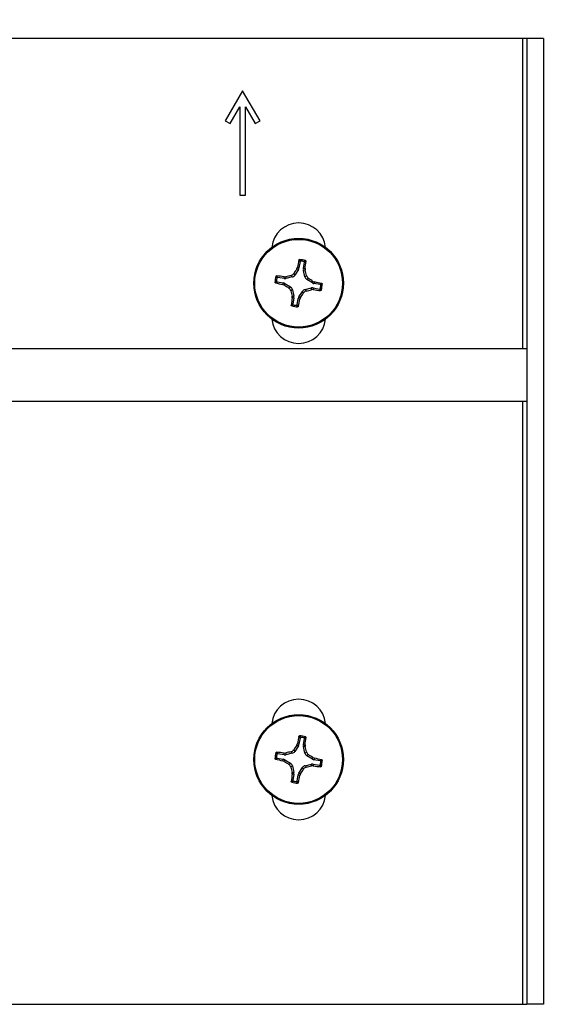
# Paper-space layout 'P3m-LR' of a CAD drawing. Header units: inches. Extents: x 0.3 to 33.8, y 0.2 to 21.7.
# Tile 43 of 59: x 26.779 to 26.974, y 9.407 to 9.761. Entities that reach past the tile are written whole.
import ezdxf

# ---------------------------------------------------------------- set-up
doc = ezdxf.new("R2010")
doc.units = ezdxf.units.IN
doc.header["$MEASUREMENT"] = 0
doc.layers.add('BORDERS', color=7, linetype='Continuous')
doc.styles.add('SLDTEXTSTYLE0', font='TXT', dxfattribs={"width": 0.75})
doc.dimstyles.new('SLDDIMSTYLE7', dxfattribs={"dimtxt": 0.1377952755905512, "dimasz": 0.14, "dimexe": 0, "dimexo": 0.0625, "dimgap": 0.0344488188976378, "dimtad": 1, "dimdec": 3, "dimlfac": 10, "dimrnd": 1e-09, "dimzin": 4, "dimdsep": 46, "dimtxsty": 'SLDTEXTSTYLE0', "dimblk1": 'CLOSED', "dimblk2": 'CLOSED', "dimsah": 1, "dimcen": 0.09, "dimadec": 0, "dimazin": 1, "dimtfac": 1, "dimtdec": 3, "dimtmove": 0, "dimatfit": 0, "dimldrblk": 'CLOSED', "dimfxl": 0, "dimfrac": 2, "dimtolj": 1, "dimtzin": 12, "dimarcsym": 0})

# ---------------------------------------------------------------- blocks, each defined once
blk = doc.blocks.new('_Closed')
at = {"color": 0, "linetype": 'ByBlock', "lineweight": -2}
for p, q in [((-1, 0.166667), (0, 0)), ((-1, 0.166667), (-1, -0.166667)), ((0, 0), (-1, -0.166667)), ((0, 0), (-1, 0))]:
    blk.add_line(p, q, dxfattribs=at)
blk = doc.blocks.new('_D_24')
at = {"layer": 'BORDERS'}
for p, q in [((26.36984926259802, 10.72766376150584), (26.3278647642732, 10.72766376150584)), ((26.3278647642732, 10.72766376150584), (26.3278647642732, 10.50891376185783)), ((26.82801857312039, 10.72766376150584), (26.87000307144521, 10.72766376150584)), ((26.87000307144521, 10.72766376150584), (26.87000307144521, 10.50891376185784)), ((26.3278647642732, 10.50891376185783), (26.36984926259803, 10.50891376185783)), ((26.87000307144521, 10.50891376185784), (26.82801857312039, 10.50891376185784)), ((26.2309589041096, 9.79865818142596), (26.2309589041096, 10.34211723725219)), ((26.96690890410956, 9.793418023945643), (26.96690890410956, 10.34211723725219)), ((26.2309589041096, 10.30274715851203), (25.9809589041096, 10.30274715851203)), ((26.2309589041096, 10.30274715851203), (26.96690890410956, 10.30274715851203)), ((26.96690890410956, 10.30274715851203), (27.21690890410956, 10.30274715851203))]:
    blk.add_line(p, q, dxfattribs=at)
at = {"layer": 'BORDERS', "xscale": 0.14, "yscale": 0.14}
blk.add_blockref('_Closed', (26.2309589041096, 10.30274715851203, -0.1940375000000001), dxfattribs=at)
at = {"layer": 'BORDERS', "xscale": 0.14, "yscale": 0.14, "rotation": 180.0000000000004}
blk.add_blockref('_Closed', (26.96690890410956, 10.30274715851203, -0.1940375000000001), dxfattribs=at)
at = {"layer": 'BORDERS', "char_height": 0.1377952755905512, "attachment_point": 1, "style": 'SLDTEXTSTYLE0'}
for s, insert in [('186.9', (26.36984926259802, 10.68654119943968)), ('7.360', (26.3698492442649, 10.48037460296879))]:
    blk.add_mtext(s, dxfattribs=dict(at, insert=insert))

psp = doc.layouts.new('P3m-LR')

# ---------------------------------------------------------------- linework, layer by layer
at = {"color": 7, "linetype": 'Continuous', "lineweight": 25}
for p, q in [((26.9594089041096, 9.754047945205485), (26.6274089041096, 9.754047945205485)), ((26.9609089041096, 9.754047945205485), (26.9594089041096, 9.754047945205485)), ((26.9594089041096, 9.754047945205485), (26.95940890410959, 9.642522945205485)), ((26.96690890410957, 9.754047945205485), (26.96090890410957, 9.754047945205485)), ((26.96090890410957, 9.754047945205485), (26.96090890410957, 9.407047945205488)), ((26.96690890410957, 9.754047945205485), (26.96690890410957, 9.407047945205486)), ((26.8589089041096, 9.735247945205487), (26.8526589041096, 9.72442262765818)), ((26.8651589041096, 9.72442262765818), (26.8589089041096, 9.735247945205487)), ((26.85439095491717, 9.723422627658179), (26.8579089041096, 9.729515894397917)), ((26.8579089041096, 9.729515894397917), (26.8579089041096, 9.697747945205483)), ((26.8599089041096, 9.697747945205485), (26.8599089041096, 9.729515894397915)), ((26.8599089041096, 9.729515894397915), (26.86342685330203, 9.72342262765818)), ((26.8526589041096, 9.72442262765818), (26.85439095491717, 9.723422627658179)), ((26.86342685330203, 9.72342262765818), (26.8651589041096, 9.72442262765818)), ((26.8579089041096, 9.697747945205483), (26.8599089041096, 9.697747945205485)), ((26.87891757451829, 9.671026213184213), (26.87766123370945, 9.669027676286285)), ((26.87833836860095, 9.67124744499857), (26.87857017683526, 9.671808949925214)), ((26.87891757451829, 9.671026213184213), (26.87833836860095, 9.67124744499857)), ((26.87857017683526, 9.671808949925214), (26.87913425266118, 9.671593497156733)), ((26.87952357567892, 9.673882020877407), (26.87913425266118, 9.671593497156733)), ((26.88070781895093, 9.67132580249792), (26.88109714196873, 9.673614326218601)), ((26.88070781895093, 9.67132580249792), (26.88131140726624, 9.67134261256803)), ((26.88134450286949, 9.670736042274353), (26.8807247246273, 9.670718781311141)), ((26.88124953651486, 9.668417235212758), (26.8807247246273, 9.670718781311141)), ((26.88131140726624, 9.67134261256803), (26.88134450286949, 9.670736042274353)), ((26.87378104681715, 9.667796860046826), (26.87149252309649, 9.668186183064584)), ((26.87376423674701, 9.668400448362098), (26.87437080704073, 9.668433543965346)), ((26.87378104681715, 9.667796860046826), (26.87376423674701, 9.668400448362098)), ((26.87437080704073, 9.668433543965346), (26.87438806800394, 9.667813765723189)), ((26.87668961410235, 9.668338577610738), (26.87438806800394, 9.667813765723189)), ((26.87668961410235, 9.668338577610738), (26.87628914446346, 9.668903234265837)), ((26.87726076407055, 9.669592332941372), (26.87766123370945, 9.669027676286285)), ((26.88124953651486, 9.668417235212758), (26.88181419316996, 9.668817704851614)), ((26.8825032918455, 9.667846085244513), (26.88193863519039, 9.667445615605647)), ((26.8839371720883, 9.666189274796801), (26.88193863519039, 9.667445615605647)), ((26.87122482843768, 9.66661261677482), (26.87351335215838, 9.666223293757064)), ((26.87329789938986, 9.665659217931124), (26.87351335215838, 9.666223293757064)), ((26.87385940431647, 9.665427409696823), (26.87329789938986, 9.665659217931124)), ((26.8740806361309, 9.666006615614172), (26.87385940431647, 9.665427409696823)), ((26.8740806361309, 9.666006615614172), (26.8760791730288, 9.66475027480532)), ((26.87551451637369, 9.664349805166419), (26.8760791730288, 9.66475027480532)), ((26.87676827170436, 9.663778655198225), (26.87620361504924, 9.663378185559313)), ((26.87676827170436, 9.663778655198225), (26.87729308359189, 9.661477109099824)), ((26.88132819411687, 9.663857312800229), (26.88362974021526, 9.664382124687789)), ((26.88132819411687, 9.663857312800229), (26.88172866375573, 9.6632926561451)), ((26.88364700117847, 9.663762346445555), (26.88362974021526, 9.664382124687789)), ((26.88425357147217, 9.663795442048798), (26.88364700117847, 9.663762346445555)), ((26.8839371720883, 9.666189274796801), (26.88415840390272, 9.666768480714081)), ((26.88415840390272, 9.666768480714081), (26.88471990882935, 9.666536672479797)), ((26.88423676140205, 9.664399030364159), (26.88425357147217, 9.663795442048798)), ((26.88423676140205, 9.664399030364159), (26.88652528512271, 9.664009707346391)), ((26.88471990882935, 9.666536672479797), (26.88450445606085, 9.665972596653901)), ((26.88679297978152, 9.665583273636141), (26.88450445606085, 9.665972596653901)), ((26.8766733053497, 9.661459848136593), (26.87729308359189, 9.661477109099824)), ((26.87670640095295, 9.660853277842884), (26.8766733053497, 9.661459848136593)), ((26.87730998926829, 9.660870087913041), (26.87670640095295, 9.660853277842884)), ((26.87730998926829, 9.660870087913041), (26.87692066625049, 9.658581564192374)), ((26.87849423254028, 9.658313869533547), (26.87888355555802, 9.66060239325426)), ((26.87944763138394, 9.6603869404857), (26.87888355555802, 9.66060239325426)), ((26.87910023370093, 9.661169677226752), (26.88035657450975, 9.663168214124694)), ((26.87910023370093, 9.661169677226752), (26.87967943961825, 9.660948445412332)), ((26.87967943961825, 9.660948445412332), (26.87944763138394, 9.6603869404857)), ((26.88075704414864, 9.662603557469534), (26.88035657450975, 9.663168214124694)), ((26.96090890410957, 9.642522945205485), (26.62590890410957, 9.642522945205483)), ((26.62590890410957, 9.623772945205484), (26.96090890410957, 9.623772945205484)), ((26.95940890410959, 9.623772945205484), (26.95940890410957, 9.407047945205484)), ((26.87952357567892, 9.502782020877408), (26.87913425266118, 9.500493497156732)), ((26.88070781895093, 9.500225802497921), (26.88109714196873, 9.5025143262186)), ((26.87668961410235, 9.497238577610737), (26.87628914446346, 9.497803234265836)), ((26.87726076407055, 9.498492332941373), (26.87766123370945, 9.497927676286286)), ((26.87891757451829, 9.499926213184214), (26.87766123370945, 9.497927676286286)), ((26.87833836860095, 9.50014744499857), (26.87857017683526, 9.500708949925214)), ((26.87891757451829, 9.499926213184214), (26.87833836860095, 9.50014744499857)), ((26.87857017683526, 9.500708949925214), (26.87913425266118, 9.500493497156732)), ((26.88070781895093, 9.500225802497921), (26.88131140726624, 9.50024261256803)), ((26.88134450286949, 9.499636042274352), (26.8807247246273, 9.49961878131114)), ((26.88124953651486, 9.497317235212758), (26.8807247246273, 9.49961878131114)), ((26.88124953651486, 9.497317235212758), (26.88181419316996, 9.497717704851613)), ((26.88131140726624, 9.50024261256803), (26.88134450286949, 9.499636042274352)), ((26.87122482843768, 9.49551261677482), (26.87351335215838, 9.495123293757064)), ((26.87378104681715, 9.496696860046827), (26.87149252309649, 9.497086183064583)), ((26.87329789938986, 9.494559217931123), (26.87351335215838, 9.495123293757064)), ((26.87385940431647, 9.494327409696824), (26.87329789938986, 9.494559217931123)), ((26.87376423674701, 9.497300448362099), (26.87437080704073, 9.497333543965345)), ((26.87378104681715, 9.496696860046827), (26.87376423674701, 9.497300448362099)), ((26.8740806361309, 9.494906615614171), (26.87385940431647, 9.494327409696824)), ((26.8740806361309, 9.494906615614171), (26.8760791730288, 9.49365027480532)), ((26.87437080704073, 9.497333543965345), (26.87438806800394, 9.496713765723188)), ((26.87668961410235, 9.497238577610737), (26.87438806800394, 9.496713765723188)), ((26.8825032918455, 9.496746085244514), (26.88193863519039, 9.496345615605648)), ((26.8839371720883, 9.495089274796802), (26.88193863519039, 9.496345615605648)), ((26.8839371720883, 9.495089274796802), (26.88415840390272, 9.495668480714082)), ((26.88415840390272, 9.495668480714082), (26.88471990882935, 9.495436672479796)), ((26.88471990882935, 9.495436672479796), (26.88450445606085, 9.4948725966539)), ((26.88679297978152, 9.494483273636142), (26.88450445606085, 9.4948725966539)), ((26.87551451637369, 9.49324980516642), (26.8760791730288, 9.49365027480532)), ((26.87676827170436, 9.492678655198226), (26.87620361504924, 9.492278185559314)), ((26.8766733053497, 9.490359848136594), (26.87729308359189, 9.490377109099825)), ((26.87670640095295, 9.489753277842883), (26.8766733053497, 9.490359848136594)), ((26.87676827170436, 9.492678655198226), (26.87729308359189, 9.490377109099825)), ((26.87910023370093, 9.490069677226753), (26.88035657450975, 9.492068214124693)), ((26.88075704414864, 9.491503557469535), (26.88035657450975, 9.492068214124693)), ((26.88132819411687, 9.492757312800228), (26.88362974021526, 9.49328212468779)), ((26.88132819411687, 9.492757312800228), (26.88172866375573, 9.492192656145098)), ((26.88364700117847, 9.492662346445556), (26.88362974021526, 9.49328212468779)), ((26.88425357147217, 9.492695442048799), (26.88364700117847, 9.492662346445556)), ((26.88423676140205, 9.493299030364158), (26.88425357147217, 9.492695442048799)), ((26.88423676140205, 9.493299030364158), (26.88652528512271, 9.49290970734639)), ((26.87730998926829, 9.48977008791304), (26.87670640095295, 9.489753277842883)), ((26.87730998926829, 9.48977008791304), (26.87692066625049, 9.487481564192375)), ((26.87849423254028, 9.487213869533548), (26.87888355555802, 9.48950239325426)), ((26.87944763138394, 9.489286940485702), (26.87888355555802, 9.48950239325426)), ((26.87910023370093, 9.490069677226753), (26.87967943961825, 9.489848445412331)), ((26.87967943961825, 9.489848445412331), (26.87944763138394, 9.489286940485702)), ((26.62740890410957, 9.407047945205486), (26.95940890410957, 9.407047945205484)), ((26.95940890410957, 9.407047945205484), (26.96090890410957, 9.407047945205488)), ((26.96690890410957, 9.407047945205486), (26.96090890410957, 9.407047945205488))]:
    psp.add_line(p, q, dxfattribs=at)
for centre, radius in [((26.87900890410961, 9.666097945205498), 0.016100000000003), ((26.8790089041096, 9.666097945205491), 0.0157528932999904), ((26.87900890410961, 9.494997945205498), 0.016100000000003), ((26.8790089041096, 9.49499794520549), 0.0157528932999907)]:
    psp.add_circle(centre, radius, dxfattribs=at)
for centre, radius, start, end in [((26.8790089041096, 9.678047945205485), 0.009699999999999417, 5.524228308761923, 174.4757716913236), ((27.0345949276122, 9.640439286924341), 0.1591470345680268, 167.678082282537, 168.6319195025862), ((26.87900890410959, 9.666097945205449), 0.008495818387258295, 73.06981271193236, 87.62076320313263), ((27.03299399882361, 9.569376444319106), 0.1851919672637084, 146.6272750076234, 147.2383152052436), ((26.8790089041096, 9.666097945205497), 0.008014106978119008, 76.1837283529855, 84.50684756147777), ((26.72369058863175, 9.69333024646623), 0.1591470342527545, 352.0586564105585, 353.0124936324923), ((26.70170313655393, 9.62573555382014), 0.1851919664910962, 13.45226070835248, 14.06330090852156), ((26.87900890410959, 9.666097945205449), 0.008495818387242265, 163.0698127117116, 177.6207632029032), ((26.8790089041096, 9.666097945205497), 0.008014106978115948, 166.1837283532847, 174.5068475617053), ((26.85177660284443, 9.510779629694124), 0.1591470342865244, 82.058656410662, 83.01249363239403), ((26.91937129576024, 9.488792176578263), 0.1851919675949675, 103.4522607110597, 104.0633009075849), ((26.78228740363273, 9.51211285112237), 0.1851919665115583, 56.62727500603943, 57.23831520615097), ((26.90466756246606, 9.821683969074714), 0.1591470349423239, 257.6780822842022, 258.6319195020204), ((26.97573040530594, 9.820083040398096), 0.1851919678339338, 236.6272750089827, 237.2383152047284), ((26.83864651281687, 9.843403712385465), 0.1851919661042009, 283.4522607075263, 284.0633009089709), ((26.90624120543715, 9.82141626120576), 0.1591470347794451, 262.0586564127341, 263.0124936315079), ((26.85335024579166, 9.510511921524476), 0.1591470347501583, 77.67808228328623, 78.63191950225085), ((26.8790089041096, 9.666097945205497), 0.008014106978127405, 346.1837283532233, 354.5068475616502), ((26.87900890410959, 9.666097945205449), 0.008495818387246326, 343.0698127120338, 357.6207632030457), ((27.05631467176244, 9.706460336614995), 0.1851919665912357, 193.4522607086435, 194.0633009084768), ((27.03432721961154, 9.638865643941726), 0.1591470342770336, 172.058656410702, 173.0124936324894), ((26.72342288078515, 9.691756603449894), 0.1591470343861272, 347.6780822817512, 348.6319195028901), ((26.7250238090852, 9.762819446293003), 0.1851919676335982, 326.6272750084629, 327.2383152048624), ((26.87900890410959, 9.666097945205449), 0.008495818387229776, 253.0698127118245, 267.620763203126), ((26.8790089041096, 9.666097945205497), 0.008014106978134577, 256.1837283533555, 264.5068475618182), ((26.8790089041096, 9.654147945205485), 0.00970000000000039, 185.5242283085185, 354.475771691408), ((26.87900890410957, 9.506947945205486), 0.009700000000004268, 5.524228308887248, 174.4757716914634), ((27.03459492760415, 9.469339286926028), 0.1591470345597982, 167.6780822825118, 168.6319195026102), ((26.87900890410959, 9.49499794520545), 0.008495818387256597, 73.06981271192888, 87.62076320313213), ((26.8790089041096, 9.494997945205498), 0.008014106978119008, 76.1837283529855, 84.50684756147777), ((26.72369058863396, 9.522230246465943), 0.1591470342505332, 352.0586564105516, 353.0124936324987), ((26.87900890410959, 9.49499794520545), 0.008495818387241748, 163.0698127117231, 177.6207632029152), ((26.85177660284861, 9.339679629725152), 0.1591470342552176, 82.05865641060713, 83.01249363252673), ((26.91937129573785, 9.31769217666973), 0.1851919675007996, 103.4522607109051, 104.063300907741), ((27.03299399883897, 9.398276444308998), 0.1851919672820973, 146.6272750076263, 147.2383152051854), ((26.70170313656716, 9.45463555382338), 0.1851919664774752, 13.45226070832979, 14.06330090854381), ((26.90466756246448, 9.650583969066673), 0.1591470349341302, 257.6780822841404, 258.6319195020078), ((26.8790089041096, 9.494997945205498), 0.008014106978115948, 166.1837283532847, 174.5068475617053), ((26.97573040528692, 9.648983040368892), 0.185191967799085, 236.627275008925, 237.2383152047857), ((26.78228740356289, 9.341012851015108), 0.1851919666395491, 56.62727500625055, 57.2383152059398), ((26.85335024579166, 9.339411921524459), 0.1591470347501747, 77.67808228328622, 78.63191950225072), ((26.8790089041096, 9.494997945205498), 0.008014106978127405, 346.1837283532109, 354.5068475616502), ((26.87900890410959, 9.49499794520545), 0.008495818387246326, 343.0698127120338, 357.6207632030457), ((27.05631467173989, 9.535360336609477), 0.1851919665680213, 193.4522607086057, 194.0633009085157), ((26.72502380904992, 9.591719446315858), 0.1851919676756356, 326.6272750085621, 327.2383152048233), ((26.83864651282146, 9.672303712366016), 0.1851919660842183, 283.4522607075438, 284.0633009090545), ((26.90624120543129, 9.650316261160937), 0.15914703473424, 262.058656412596, 263.0124936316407), ((27.03432721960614, 9.467765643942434), 0.1591470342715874, 172.0586564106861, 173.0124936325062), ((26.87900890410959, 9.49499794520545), 0.008495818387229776, 253.0698127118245, 267.620763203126), ((26.8790089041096, 9.494997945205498), 0.008014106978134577, 256.1837283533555, 264.5068475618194), ((26.72342288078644, 9.5206566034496), 0.1591470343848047, 347.6780822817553, 348.6319195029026), ((26.87900890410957, 9.483047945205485), 0.009700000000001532, 185.5242283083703, 354.4757716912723)]:
    psp.add_arc(centre, radius, start, end, dxfattribs=at)
for centre, major_axis, ratio, start_param, end_param in [((26.87758357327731, 9.67186076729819), (-0.001470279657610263, 0.0005615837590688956), 0.9943069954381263, 2.946332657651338, 3.336852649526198), ((26.88225964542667, 9.671065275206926), (0.001573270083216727, 4.381592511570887e-05), 0.9943069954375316, 2.946332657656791, 3.336852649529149), ((26.87404157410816, 9.669348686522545), (-4.381592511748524e-05, 0.001573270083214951), 0.9943069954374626, 2.946332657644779, 3.336852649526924), ((26.87633284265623, 9.669871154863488), (-0.0009111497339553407, 0.001284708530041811), 0.9935910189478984, 2.751161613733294, 3.5320236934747), ((26.8827821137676, 9.668774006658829), (0.001284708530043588, 0.0009111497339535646), 0.993591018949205, 2.75116161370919, 3.53202369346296), ((26.87324608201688, 9.664672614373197), (-0.0005615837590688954, -0.001470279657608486), 0.9943069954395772, 2.946332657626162, 3.336852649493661), ((26.87523569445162, 9.663421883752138), (-0.001284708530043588, -0.0009111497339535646), 0.993591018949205, 2.751161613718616, 3.532023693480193), ((26.88168496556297, 9.6623247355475), (0.0009111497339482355, -0.001284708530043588), 0.9935910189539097, 2.751161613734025, 3.532023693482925), ((26.88397623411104, 9.662847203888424), (4.38159251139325e-05, -0.00157327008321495), 0.9943069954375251, 2.946332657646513, 3.336852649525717), ((26.88477172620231, 9.667523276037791), (0.0005615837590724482, 0.001470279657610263), 0.9943069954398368, 2.946332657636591, 3.336852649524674), ((26.87575816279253, 9.661130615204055), (-0.001573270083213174, -4.381592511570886e-05), 0.9943069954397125, 2.946332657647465, 3.336852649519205), ((26.88043423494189, 9.660335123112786), (0.001470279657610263, -0.0005615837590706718), 0.9943069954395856, 2.946332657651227, 3.336852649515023), ((26.87633284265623, 9.498771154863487), (-0.0009111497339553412, 0.001284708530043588), 0.9935910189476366, 2.751161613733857, 3.532023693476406), ((26.87758357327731, 9.500760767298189), (-0.001470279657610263, 0.0005615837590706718), 0.9943069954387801, 2.946332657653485, 3.336852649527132), ((26.88225964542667, 9.499965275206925), (0.001573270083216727, 4.381592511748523e-05), 0.9943069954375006, 2.946332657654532, 3.33685264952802), ((26.87324608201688, 9.493572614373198), (-0.0005615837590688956, -0.001470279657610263), 0.9943069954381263, 2.946332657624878, 3.336852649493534), ((26.87404157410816, 9.498248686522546), (-4.381592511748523e-05, 0.001573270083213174), 0.9943069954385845, 2.946332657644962, 3.336852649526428), ((26.8827821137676, 9.49767400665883), (0.001284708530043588, 0.0009111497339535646), 0.993591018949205, 2.75116161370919, 3.53202369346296), ((26.88477172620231, 9.496423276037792), (0.0005615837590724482, 0.001470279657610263), 0.9943069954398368, 2.946332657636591, 3.336852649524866), ((26.87523569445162, 9.492321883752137), (-0.001284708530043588, -0.0009111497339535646), 0.9935910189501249, 2.751161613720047, 3.532023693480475), ((26.87575816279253, 9.490030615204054), (-0.001573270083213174, -4.381592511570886e-05), 0.9943069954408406, 2.946332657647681, 3.336852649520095), ((26.88168496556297, 9.4912247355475), (0.0009111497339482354, -0.001284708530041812), 0.9935910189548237, 2.751161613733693, 3.532023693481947), ((26.88397623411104, 9.491747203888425), (4.38159251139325e-05, -0.00157327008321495), 0.9943069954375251, 2.946332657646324, 3.336852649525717), ((26.88043423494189, 9.489235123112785), (0.001470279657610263, -0.0005615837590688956), 0.9943069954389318, 2.94633265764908, 3.336852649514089)]:
    psp.add_ellipse(centre, major_axis=major_axis, ratio=ratio, start_param=start_param, end_param=end_param, dxfattribs=at)
for points, knots in [([(26.87911400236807, 9.674401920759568), (26.87912255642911, 9.674427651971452), (26.87913966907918, 9.674479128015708), (26.87919869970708, 9.674539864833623), (26.87927496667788, 9.674581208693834), (26.87933277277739, 9.674584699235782), (26.879361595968, 9.67458643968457)], [0, 0, 0, 0, 0.2526917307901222, 0.5055172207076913, 0.7534417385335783, 1, 1, 1, 1]), ([(26.87952357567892, 9.673882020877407), (26.87945631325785, 9.673969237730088), (26.87932033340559, 9.67414555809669), (26.87918326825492, 9.674315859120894), (26.87911400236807, 9.674401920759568)], [0, 0, 0, 0, 0.4946499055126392, 1, 1, 1, 1]), ([(26.879361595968, 9.67458643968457), (26.87943027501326, 9.674503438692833), (26.87956878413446, 9.67433604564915), (26.87970659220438, 9.674162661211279), (26.87977606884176, 9.674075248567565)], [0, 0, 0, 0, 0.4958449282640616, 1, 1, 1, 1]), ([(26.88092274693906, 9.673880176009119), (26.88101721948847, 9.673939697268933), (26.88120460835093, 9.674057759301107), (26.88139067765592, 9.674169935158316), (26.88148293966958, 9.674225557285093)], [0, 0, 0, 0, 0.5041524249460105, 1, 1, 1, 1]), ([(26.88148293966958, 9.674225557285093), (26.88150721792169, 9.674215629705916), (26.88155573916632, 9.674195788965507), (26.88161206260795, 9.674139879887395), (26.8816491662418, 9.674070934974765), (26.8816592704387, 9.674011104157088), (26.88165628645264, 9.673977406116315), (26.88165559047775, 9.67396954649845)], [0, 0, 0, 0, 0.2243701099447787, 0.4484143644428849, 0.6809026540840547, 0.925574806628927, 1, 1, 1, 1]), ([(26.87977606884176, 9.674075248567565), (26.87974963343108, 9.674075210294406), (26.87969675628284, 9.674075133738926), (26.87962319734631, 9.674041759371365), (26.87956506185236, 9.673987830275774), (26.87953404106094, 9.67393028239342), (26.87952604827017, 9.673893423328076), (26.87952357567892, 9.673882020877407)], [0, 0, 0, 0, 0.2255496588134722, 0.4511532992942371, 0.6755815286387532, 0.8996402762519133, 1, 1, 1, 1]), ([(26.88109714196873, 9.673614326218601), (26.88109902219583, 9.673640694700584), (26.88110278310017, 9.673693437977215), (26.88107483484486, 9.673769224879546), (26.88102526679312, 9.673831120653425), (26.88097012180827, 9.673866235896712), (26.88093393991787, 9.673876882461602), (26.88092274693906, 9.673880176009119)], [0, 0, 0, 0, 0.2255496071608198, 0.4511532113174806, 0.6755811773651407, 0.899640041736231, 1, 1, 1, 1]), ([(26.88165559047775, 9.67396954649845), (26.88156176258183, 9.673911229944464), (26.88137609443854, 9.673795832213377), (26.88118946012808, 9.673674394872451), (26.88109714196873, 9.673614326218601)], [0, 0, 0, 0, 0.5053526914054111, 1, 1, 1, 1]), ([(26.87088129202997, 9.668571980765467), (26.87089121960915, 9.668596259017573), (26.87091106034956, 9.668644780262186), (26.87096696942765, 9.668701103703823), (26.87103591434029, 9.668738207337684), (26.87109574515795, 9.668748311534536), (26.87112944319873, 9.66874532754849), (26.87113730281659, 9.668744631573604)], [0, 0, 0, 0, 0.2243701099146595, 0.4484143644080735, 0.6809026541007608, 0.9255748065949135, 1, 1, 1, 1]), ([(26.87122667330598, 9.668011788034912), (26.87116715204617, 9.668106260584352), (26.87104909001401, 9.668293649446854), (26.87093691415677, 9.668479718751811), (26.87088129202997, 9.668571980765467)], [0, 0, 0, 0, 0.5041524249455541, 1, 1, 1, 1]), ([(26.87113730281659, 9.668744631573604), (26.8711956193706, 9.668650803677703), (26.87131101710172, 9.668465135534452), (26.87143245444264, 9.66827850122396), (26.87149252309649, 9.668186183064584)], [0, 0, 0, 0, 0.5053526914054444, 1, 1, 1, 1]), ([(26.87149252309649, 9.668186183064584), (26.87146615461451, 9.668188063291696), (26.87141341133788, 9.668191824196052), (26.87133762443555, 9.668163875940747), (26.87127572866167, 9.668114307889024), (26.87124061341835, 9.668059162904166), (26.87122996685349, 9.668022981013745), (26.87122667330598, 9.668011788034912)], [0, 0, 0, 0, 0.225549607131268, 0.4511532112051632, 0.6755811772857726, 0.8996400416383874, 1, 1, 1, 1]), ([(26.87628914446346, 9.668903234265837), (26.8764539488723, 9.668959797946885), (26.87678356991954, 9.669072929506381), (26.87709513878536, 9.66935407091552), (26.87722718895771, 9.669544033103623), (26.87726076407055, 9.669592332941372)], [0, 0, 0, 0, 0.4271587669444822, 0.8543492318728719, 1, 1, 1, 1]), ([(26.88181419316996, 9.668817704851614), (26.881870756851, 9.668652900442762), (26.88198388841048, 9.668323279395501), (26.88226502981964, 9.668011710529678), (26.88245499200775, 9.667879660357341), (26.8825032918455, 9.667846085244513)], [0, 0, 0, 0, 0.4271587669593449, 0.8543492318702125, 1, 1, 1, 1]), ([(26.87052040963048, 9.666450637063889), (26.87060341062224, 9.666519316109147), (26.87077080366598, 9.666657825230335), (26.87094418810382, 9.66679563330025), (26.87103160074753, 9.666865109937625)], [0, 0, 0, 0, 0.495844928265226, 1, 1, 1, 1]), ([(26.87070492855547, 9.666203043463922), (26.8706791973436, 9.666211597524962), (26.87062772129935, 9.66622871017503), (26.87056698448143, 9.666287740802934), (26.87052564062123, 9.666364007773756), (26.87052215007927, 9.666421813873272), (26.87052040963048, 9.666450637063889)], [0, 0, 0, 0, 0.2526917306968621, 0.5055172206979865, 0.7534417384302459, 1, 1, 1, 1]), ([(26.87122482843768, 9.66661261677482), (26.87113761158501, 9.666545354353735), (26.87096129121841, 9.666409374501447), (26.87079099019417, 9.666272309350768), (26.87070492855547, 9.666203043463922)], [0, 0, 0, 0, 0.4946499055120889, 1, 1, 1, 1]), ([(26.87103160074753, 9.666865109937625), (26.87103163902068, 9.666838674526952), (26.87103171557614, 9.666785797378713), (26.87106508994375, 9.666712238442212), (26.8711190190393, 9.666654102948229), (26.87117656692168, 9.66662308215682), (26.87121342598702, 9.666615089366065), (26.87122482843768, 9.66661261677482)], [0, 0, 0, 0, 0.2255496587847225, 0.4511532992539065, 0.6755815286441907, 0.8996402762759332, 1, 1, 1, 1]), ([(26.87620361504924, 9.663378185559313), (26.8761470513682, 9.663542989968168), (26.87603391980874, 9.663872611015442), (26.87575277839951, 9.66418417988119), (26.87556281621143, 9.66431623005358), (26.87551451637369, 9.664349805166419)], [0, 0, 0, 0, 0.4271587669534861, 0.8543492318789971, 1, 1, 1, 1]), ([(26.88652528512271, 9.664009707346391), (26.88655165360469, 9.664007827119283), (26.88660439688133, 9.664004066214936), (26.88668018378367, 9.664032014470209), (26.88674207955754, 9.664081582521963), (26.88677719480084, 9.664136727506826), (26.88678784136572, 9.664172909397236), (26.88679113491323, 9.664184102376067)], [0, 0, 0, 0, 0.225549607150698, 0.4511532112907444, 0.6755811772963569, 0.8996400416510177, 1, 1, 1, 1]), ([(26.88688050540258, 9.66345125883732), (26.88682218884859, 9.663545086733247), (26.88670679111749, 9.66373075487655), (26.88658535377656, 9.663917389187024), (26.88652528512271, 9.664009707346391)], [0, 0, 0, 0, 0.5053526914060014, 1, 1, 1, 1]), ([(26.88679113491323, 9.664184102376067), (26.88685065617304, 9.664089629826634), (26.88696871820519, 9.663902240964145), (26.88708089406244, 9.66371617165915), (26.88713651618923, 9.663623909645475)], [0, 0, 0, 0, 0.5041524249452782, 1, 1, 1, 1]), ([(26.88679297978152, 9.665583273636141), (26.88688019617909, 9.6656505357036), (26.88705651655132, 9.66578651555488), (26.88722681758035, 9.66592358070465), (26.88731287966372, 9.665992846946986)], [0, 0, 0, 0, 0.494647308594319, 1, 1, 1, 1]), ([(26.88698620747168, 9.66533078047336), (26.88698616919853, 9.665357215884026), (26.88698609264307, 9.665410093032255), (26.88695271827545, 9.665483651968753), (26.88689878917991, 9.665541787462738), (26.88684124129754, 9.665572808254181), (26.88680438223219, 9.665580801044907), (26.88679297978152, 9.665583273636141)], [0, 0, 0, 0, 0.2255496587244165, 0.4511532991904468, 0.675581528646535, 0.8996402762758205, 1, 1, 1, 1]), ([(26.88713651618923, 9.663623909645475), (26.88712658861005, 9.663599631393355), (26.88710674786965, 9.663551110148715), (26.88705083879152, 9.663494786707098), (26.8869818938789, 9.663457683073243), (26.88692206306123, 9.663447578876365), (26.88688836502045, 9.663450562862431), (26.88688050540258, 9.66345125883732)], [0, 0, 0, 0, 0.2243701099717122, 0.4484143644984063, 0.680902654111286, 0.925574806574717, 1, 1, 1, 1]), ([(26.8874973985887, 9.66574525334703), (26.8874143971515, 9.665676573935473), (26.88724700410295, 9.665538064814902), (26.88707361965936, 9.665400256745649), (26.88698620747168, 9.66533078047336)], [0, 0, 0, 0, 0.49584757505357, 1, 1, 1, 1]), ([(26.88731287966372, 9.665992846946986), (26.8873386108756, 9.665984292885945), (26.88739008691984, 9.665967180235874), (26.88745082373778, 9.665908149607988), (26.88749216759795, 9.66583188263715), (26.8874956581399, 9.665774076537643), (26.8874973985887, 9.66574525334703)], [0, 0, 0, 0, 0.2526917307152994, 0.5055172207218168, 0.753441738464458, 1, 1, 1, 1]), ([(26.88172866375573, 9.6632926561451), (26.88156385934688, 9.663236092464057), (26.88123423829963, 9.663122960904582), (26.88092266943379, 9.662841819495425), (26.88079061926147, 9.662651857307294), (26.88075704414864, 9.662603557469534)], [0, 0, 0, 0, 0.42715876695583, 0.8543492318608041, 1, 1, 1, 1]), ([(26.87653486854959, 9.657970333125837), (26.87651059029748, 9.657980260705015), (26.87646206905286, 9.658000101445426), (26.87640574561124, 9.658056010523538), (26.87636864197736, 9.658124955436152), (26.8763585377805, 9.658184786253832), (26.87636152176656, 9.658218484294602), (26.87636221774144, 9.658226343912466)], [0, 0, 0, 0, 0.22437010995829, 0.4484143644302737, 0.6809026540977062, 0.9255748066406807, 1, 1, 1, 1]), ([(26.87636221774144, 9.658226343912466), (26.87645604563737, 9.658284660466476), (26.87664171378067, 9.65840005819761), (26.87682834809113, 9.658521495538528), (26.87692066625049, 9.658581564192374)], [0, 0, 0, 0, 0.5053526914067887, 1, 1, 1, 1]), ([(26.87709506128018, 9.658315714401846), (26.87700058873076, 9.65825619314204), (26.87681319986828, 9.658138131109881), (26.87662713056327, 9.658025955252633), (26.87653486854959, 9.657970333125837)], [0, 0, 0, 0, 0.5041524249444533, 1, 1, 1, 1]), ([(26.87692066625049, 9.658581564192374), (26.87691878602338, 9.658555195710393), (26.87691502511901, 9.658502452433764), (26.87694297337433, 9.658426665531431), (26.87699254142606, 9.658364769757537), (26.87704768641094, 9.658329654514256), (26.87708386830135, 9.658319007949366), (26.87709506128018, 9.658315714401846)], [0, 0, 0, 0, 0.2255496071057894, 0.4511532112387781, 0.6755811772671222, 0.899640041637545, 1, 1, 1, 1]), ([(26.87824173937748, 9.658120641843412), (26.87826817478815, 9.658120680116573), (26.87832105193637, 9.658120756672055), (26.87839461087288, 9.65815413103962), (26.87845274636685, 9.65820806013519), (26.87848376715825, 9.658265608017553), (26.87849175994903, 9.658302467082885), (26.87849423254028, 9.658313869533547)], [0, 0, 0, 0, 0.2255496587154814, 0.4511532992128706, 0.6755815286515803, 0.8996402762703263, 1, 1, 1, 1]), ([(26.87865621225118, 9.657609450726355), (26.87858753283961, 9.657692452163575), (26.87844902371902, 9.657859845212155), (26.87831121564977, 9.658033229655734), (26.87824173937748, 9.658120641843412)], [0, 0, 0, 0, 0.4958475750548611, 1, 1, 1, 1]), ([(26.87849423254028, 9.658313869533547), (26.87856149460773, 9.658226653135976), (26.87869747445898, 9.65805033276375), (26.87883453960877, 9.65788003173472), (26.87890380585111, 9.657793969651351)], [0, 0, 0, 0, 0.4946473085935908, 1, 1, 1, 1]), ([(26.87890380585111, 9.657793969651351), (26.87889525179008, 9.657768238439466), (26.87887813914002, 9.657716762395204), (26.87881910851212, 9.657656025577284), (26.87874284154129, 9.657614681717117), (26.87868503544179, 9.657611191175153), (26.87865621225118, 9.657609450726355)], [0, 0, 0, 0, 0.2526917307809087, 0.5055172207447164, 0.7534417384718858, 1, 1, 1, 1]), ([(26.87911400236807, 9.503301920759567), (26.87912255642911, 9.503327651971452), (26.87913966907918, 9.503379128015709), (26.87919869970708, 9.503439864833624), (26.87927496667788, 9.503481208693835), (26.87933277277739, 9.50348469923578), (26.879361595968, 9.503486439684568)], [0, 0, 0, 0, 0.2526917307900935, 0.5055172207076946, 0.7534417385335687, 1, 1, 1, 1]), ([(26.87952357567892, 9.502782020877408), (26.87945631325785, 9.502869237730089), (26.87932033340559, 9.50304555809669), (26.87918326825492, 9.503215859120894), (26.87911400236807, 9.503301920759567)], [0, 0, 0, 0, 0.4946499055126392, 1, 1, 1, 1]), ([(26.879361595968, 9.503486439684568), (26.87943027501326, 9.503403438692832), (26.87956878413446, 9.503236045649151), (26.87970659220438, 9.503062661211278), (26.87977606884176, 9.502975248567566)], [0, 0, 0, 0, 0.4958449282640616, 1, 1, 1, 1]), ([(26.87977606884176, 9.502975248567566), (26.87974963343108, 9.502975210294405), (26.87969675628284, 9.502975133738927), (26.87962319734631, 9.502941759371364), (26.87956506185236, 9.502887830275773), (26.87953404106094, 9.50283028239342), (26.87952604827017, 9.502793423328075), (26.87952357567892, 9.502782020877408)], [0, 0, 0, 0, 0.2255496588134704, 0.4511532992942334, 0.6755815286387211, 0.899640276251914, 1, 1, 1, 1]), ([(26.88092274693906, 9.50278017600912), (26.88101721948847, 9.502839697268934), (26.88120460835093, 9.502957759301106), (26.88139067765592, 9.503069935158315), (26.88148293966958, 9.503125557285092)], [0, 0, 0, 0, 0.5041524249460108, 1, 1, 1, 1]), ([(26.88109714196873, 9.5025143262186), (26.88109902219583, 9.502540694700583), (26.88110278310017, 9.502593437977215), (26.88107483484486, 9.502669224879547), (26.88102526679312, 9.502731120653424), (26.88097012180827, 9.502766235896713), (26.88093393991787, 9.502776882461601), (26.88092274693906, 9.50278017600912)], [0, 0, 0, 0, 0.2255496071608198, 0.4511532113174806, 0.6755811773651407, 0.899640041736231, 1, 1, 1, 1]), ([(26.88165559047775, 9.50286954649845), (26.88156176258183, 9.502811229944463), (26.88137609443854, 9.502695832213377), (26.88118946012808, 9.502574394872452), (26.88109714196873, 9.5025143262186)], [0, 0, 0, 0, 0.5053526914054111, 1, 1, 1, 1]), ([(26.88148293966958, 9.503125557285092), (26.88150721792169, 9.503115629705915), (26.88155573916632, 9.503095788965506), (26.88161206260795, 9.503039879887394), (26.8816491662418, 9.502970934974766), (26.8816592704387, 9.50291110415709), (26.88165628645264, 9.502877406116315), (26.88165559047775, 9.50286954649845)], [0, 0, 0, 0, 0.2243701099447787, 0.4484143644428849, 0.6809026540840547, 0.925574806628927, 1, 1, 1, 1]), ([(26.87088129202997, 9.497471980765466), (26.87089121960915, 9.497496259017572), (26.87091106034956, 9.497544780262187), (26.87096696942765, 9.497601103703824), (26.87103591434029, 9.497638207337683), (26.87109574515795, 9.497648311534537), (26.87112944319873, 9.49764532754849), (26.87113730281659, 9.497644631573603)], [0, 0, 0, 0, 0.2243701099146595, 0.4484143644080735, 0.6809026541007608, 0.9255748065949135, 1, 1, 1, 1]), ([(26.87122667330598, 9.496911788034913), (26.87116715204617, 9.497006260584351), (26.87104909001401, 9.497193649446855), (26.87093691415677, 9.49737971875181), (26.87088129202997, 9.497471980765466)], [0, 0, 0, 0, 0.5041524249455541, 1, 1, 1, 1]), ([(26.87113730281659, 9.497644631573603), (26.8711956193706, 9.497550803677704), (26.87131101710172, 9.497365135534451), (26.87143245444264, 9.49717850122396), (26.87149252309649, 9.497086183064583)], [0, 0, 0, 0, 0.5053526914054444, 1, 1, 1, 1]), ([(26.87628914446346, 9.497803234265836), (26.8764539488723, 9.497859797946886), (26.87678356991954, 9.497972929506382), (26.87709513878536, 9.49825407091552), (26.87722718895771, 9.498444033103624), (26.87726076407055, 9.498492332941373)], [0, 0, 0, 0, 0.4271587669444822, 0.8543492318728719, 1, 1, 1, 1]), ([(26.88181419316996, 9.497717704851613), (26.881870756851, 9.497552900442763), (26.88198388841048, 9.497223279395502), (26.88226502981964, 9.496911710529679), (26.88245499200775, 9.496779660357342), (26.8825032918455, 9.496746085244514)], [0, 0, 0, 0, 0.4271587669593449, 0.8543492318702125, 1, 1, 1, 1]), ([(26.87052040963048, 9.495350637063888), (26.87060341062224, 9.495419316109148), (26.87077080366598, 9.495557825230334), (26.87094418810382, 9.495695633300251), (26.87103160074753, 9.495765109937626)], [0, 0, 0, 0, 0.495844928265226, 1, 1, 1, 1]), ([(26.87070492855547, 9.495103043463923), (26.8706791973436, 9.495111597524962), (26.87062772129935, 9.495128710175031), (26.87056698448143, 9.495187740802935), (26.87052564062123, 9.495264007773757), (26.87052215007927, 9.495321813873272), (26.87052040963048, 9.495350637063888)], [0, 0, 0, 0, 0.2526917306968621, 0.5055172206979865, 0.7534417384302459, 1, 1, 1, 1]), ([(26.87122482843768, 9.49551261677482), (26.87113761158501, 9.495445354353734), (26.87096129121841, 9.495309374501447), (26.87079099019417, 9.49517230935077), (26.87070492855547, 9.495103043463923)], [0, 0, 0, 0, 0.4946499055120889, 1, 1, 1, 1]), ([(26.87103160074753, 9.495765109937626), (26.87103163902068, 9.495738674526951), (26.87103171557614, 9.495685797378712), (26.87106508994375, 9.495612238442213), (26.8711190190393, 9.495554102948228), (26.87117656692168, 9.495523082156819), (26.87121342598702, 9.495515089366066), (26.87122482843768, 9.49551261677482)], [0, 0, 0, 0, 0.2255496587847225, 0.4511532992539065, 0.6755815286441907, 0.8996402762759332, 1, 1, 1, 1]), ([(26.87149252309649, 9.497086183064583), (26.87146615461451, 9.497088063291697), (26.87141341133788, 9.497091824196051), (26.87133762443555, 9.497063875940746), (26.87127572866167, 9.497014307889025), (26.87124061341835, 9.496959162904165), (26.87122996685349, 9.496922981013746), (26.87122667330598, 9.496911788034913)], [0, 0, 0, 0, 0.225549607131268, 0.4511532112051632, 0.6755811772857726, 0.8996400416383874, 1, 1, 1, 1]), ([(26.88679297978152, 9.494483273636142), (26.88688019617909, 9.494550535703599), (26.88705651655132, 9.494686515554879), (26.88722681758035, 9.49482358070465), (26.88731287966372, 9.494892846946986)], [0, 0, 0, 0, 0.494647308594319, 1, 1, 1, 1]), ([(26.88698620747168, 9.49423078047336), (26.88698616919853, 9.494257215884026), (26.88698609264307, 9.494310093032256), (26.88695271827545, 9.494383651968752), (26.88689878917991, 9.494441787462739), (26.88684124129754, 9.494472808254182), (26.88680438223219, 9.494480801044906), (26.88679297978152, 9.494483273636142)], [0, 0, 0, 0, 0.2255496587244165, 0.4511532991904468, 0.675581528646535, 0.8996402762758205, 1, 1, 1, 1]), ([(26.8874973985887, 9.49464525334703), (26.8874143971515, 9.494576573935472), (26.88724700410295, 9.4944380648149), (26.88707361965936, 9.49430025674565), (26.88698620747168, 9.49423078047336)], [0, 0, 0, 0, 0.49584757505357, 1, 1, 1, 1]), ([(26.88731287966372, 9.494892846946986), (26.8873386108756, 9.494884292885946), (26.88739008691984, 9.494867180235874), (26.88745082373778, 9.494808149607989), (26.88749216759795, 9.49473188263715), (26.8874956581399, 9.494674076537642), (26.8874973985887, 9.49464525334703)], [0, 0, 0, 0, 0.2526917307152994, 0.5055172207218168, 0.753441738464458, 1, 1, 1, 1]), ([(26.87620361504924, 9.492278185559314), (26.8761470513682, 9.492442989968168), (26.87603391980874, 9.492772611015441), (26.87575277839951, 9.49308417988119), (26.87556281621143, 9.493216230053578), (26.87551451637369, 9.49324980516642)], [0, 0, 0, 0, 0.4271587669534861, 0.8543492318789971, 1, 1, 1, 1]), ([(26.88172866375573, 9.492192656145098), (26.88156385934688, 9.492136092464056), (26.88123423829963, 9.492022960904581), (26.88092266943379, 9.491741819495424), (26.88079061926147, 9.491551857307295), (26.88075704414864, 9.491503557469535)], [0, 0, 0, 0, 0.42715876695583, 0.8543492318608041, 1, 1, 1, 1]), ([(26.88652528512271, 9.49290970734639), (26.88655165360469, 9.492907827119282), (26.88660439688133, 9.492904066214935), (26.88668018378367, 9.492932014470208), (26.88674207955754, 9.492981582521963), (26.88677719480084, 9.493036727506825), (26.88678784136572, 9.493072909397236), (26.88679113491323, 9.493084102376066)], [0, 0, 0, 0, 0.225549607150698, 0.4511532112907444, 0.6755811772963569, 0.8996400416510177, 1, 1, 1, 1]), ([(26.88688050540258, 9.49235125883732), (26.88682218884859, 9.492445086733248), (26.88670679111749, 9.492630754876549), (26.88658535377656, 9.492817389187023), (26.88652528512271, 9.49290970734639)], [0, 0, 0, 0, 0.5053526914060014, 1, 1, 1, 1]), ([(26.88679113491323, 9.493084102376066), (26.88685065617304, 9.492989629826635), (26.88696871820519, 9.492802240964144), (26.88708089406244, 9.492616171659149), (26.88713651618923, 9.492523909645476)], [0, 0, 0, 0, 0.5041524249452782, 1, 1, 1, 1]), ([(26.88713651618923, 9.492523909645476), (26.88712658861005, 9.492499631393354), (26.88710674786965, 9.492451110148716), (26.88705083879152, 9.492394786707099), (26.8869818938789, 9.492357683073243), (26.88692206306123, 9.492347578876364), (26.88688836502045, 9.49235056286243), (26.88688050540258, 9.49235125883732)], [0, 0, 0, 0, 0.2243701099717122, 0.4484143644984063, 0.680902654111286, 0.925574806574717, 1, 1, 1, 1]), ([(26.87653486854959, 9.486870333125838), (26.87651059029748, 9.486880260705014), (26.87646206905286, 9.486900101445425), (26.87640574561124, 9.486956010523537), (26.87636864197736, 9.487024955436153), (26.8763585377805, 9.487084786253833), (26.87636152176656, 9.487118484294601), (26.87636221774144, 9.487126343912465)], [0, 0, 0, 0, 0.22437010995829, 0.4484143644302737, 0.6809026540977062, 0.9255748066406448, 1, 1, 1, 1]), ([(26.87636221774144, 9.487126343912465), (26.87645604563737, 9.487184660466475), (26.87664171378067, 9.48730005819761), (26.87682834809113, 9.487421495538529), (26.87692066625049, 9.487481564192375)], [0, 0, 0, 0, 0.5053526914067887, 1, 1, 1, 1]), ([(26.87709506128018, 9.487215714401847), (26.87700058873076, 9.48715619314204), (26.87681319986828, 9.48703813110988), (26.87662713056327, 9.486925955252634), (26.87653486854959, 9.486870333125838)], [0, 0, 0, 0, 0.5041524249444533, 1, 1, 1, 1]), ([(26.87692066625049, 9.487481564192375), (26.87691878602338, 9.487455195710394), (26.87691502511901, 9.487402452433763), (26.87694297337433, 9.48732666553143), (26.87699254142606, 9.487264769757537), (26.87704768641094, 9.487229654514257), (26.87708386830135, 9.487219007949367), (26.87709506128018, 9.487215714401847)], [0, 0, 0, 0, 0.2255496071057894, 0.4511532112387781, 0.6755811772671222, 0.899640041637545, 1, 1, 1, 1]), ([(26.87824173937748, 9.487020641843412), (26.87826817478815, 9.487020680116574), (26.87832105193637, 9.487020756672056), (26.87839461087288, 9.48705413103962), (26.87845274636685, 9.48710806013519), (26.87848376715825, 9.487165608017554), (26.87849175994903, 9.487202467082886), (26.87849423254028, 9.487213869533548)], [0, 0, 0, 0, 0.2255496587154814, 0.4511532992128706, 0.6755815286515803, 0.8996402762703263, 1, 1, 1, 1]), ([(26.87865621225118, 9.486509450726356), (26.87858753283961, 9.486592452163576), (26.87844902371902, 9.486759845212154), (26.87831121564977, 9.486933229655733), (26.87824173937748, 9.487020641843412)], [0, 0, 0, 0, 0.4958475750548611, 1, 1, 1, 1]), ([(26.87849423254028, 9.487213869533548), (26.87856149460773, 9.487126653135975), (26.87869747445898, 9.48695033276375), (26.87883453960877, 9.486780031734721), (26.87890380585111, 9.48669396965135)], [0, 0, 0, 0, 0.4946473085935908, 1, 1, 1, 1]), ([(26.87890380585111, 9.48669396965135), (26.87889525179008, 9.486668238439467), (26.87887813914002, 9.486616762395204), (26.87881910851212, 9.486556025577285), (26.87874284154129, 9.486514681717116), (26.87868503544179, 9.486511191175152), (26.87865621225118, 9.486509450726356)], [0, 0, 0, 0, 0.2526917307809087, 0.5055172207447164, 0.7534417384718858, 1, 1, 1, 1])]:
    psp.add_open_spline(points, degree=3, knots=knots, dxfattribs=at)

# ---------------------------------------------------------------- dimensions: what is measured, and where the dimension line sits
at = {"layer": 'BORDERS'}
dim = psp.add_linear_dim(base=(26.96690890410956, 10.30274715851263), p1=(26.2309589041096, 9.759288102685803), p2=(26.96690890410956, 9.754047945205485), dimstyle='SLDDIMSTYLE7', dxfattribs=at)
dim.commit()
dim.dimension.update_dxf_attribs({"geometry": '_D_24', "text_midpoint": (26.59893390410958, 10.30274715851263), "dimtype": 160})

doc.saveas('drawing.dxf')
